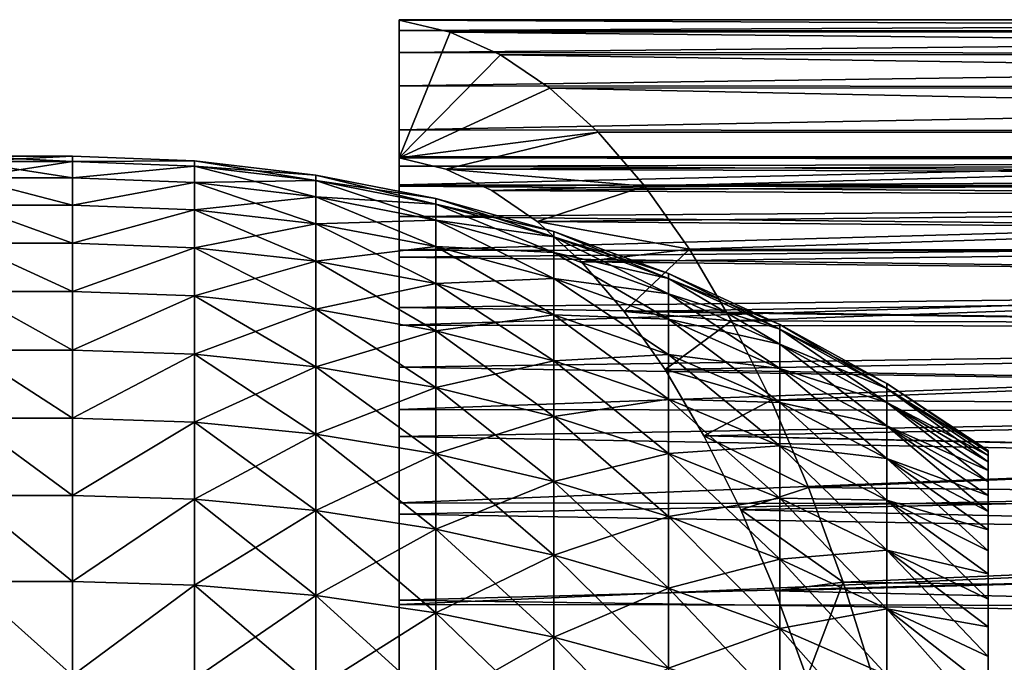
# Model space of a CAD drawing. Header units: metres. Extents: x -36 to 82, y -104 to 104.
# Tile 137 of 245: x 47 to 60, y 14 to 22. Entities that reach past the tile are written whole.
import ezdxf

# ---------------------------------------------------------------- set-up
doc = ezdxf.new("R2010")
doc.units = ezdxf.units.M
doc.layers.add('solid_FIT-SHOWER-153_SW0001', color=7, linetype='CONTINUOUS')

msp = doc.modelspace()

# ---------------------------------------------------------------- linework, layer by layer
at = {"layer": 'solid_FIT-SHOWER-153_SW0001'}
for points in [[(52, 22.227516, -6.5), (52, 22.235643, -8.298365), (52, 22.098799, -10.08898)], [(80.699997, 22.231955, -8.395935), (52, 22.098799, -10.08898), (52, 22.235643, -8.298365)], [(80.699997, 22.231956, -6.6041), (52, 22.235643, -8.298365), (52, 22.227516, -6.5)], [(80.699997, 22.231956, -6.6041), (80.699997, 22.231955, -8.395935), (52, 22.235643, -8.298365)], [(80.699997, 22.087774, -4.818075), (80.699997, 22.231956, -6.6041), (52, 22.227516, -6.5)], [(80.699997, 22.231955, -8.395935), (80.699997, 22.08777, -10.18196), (52, 22.098799, -10.08898)], [(52, 22.227516, -6.5), (52, 20.489288, -8.161249), (52, 20.475595, -6.5)], [(52, 22.227516, -6.5), (52, 20.831469, -15.317312), (52, 20.489288, -8.161249)], [(52.650372, 22.076998, -4.732346), (52, 22.227516, -6.5), (52, 20.475595, -6.5)], [(52, 22.227516, -6.5), (52, 21.39464, -13.609981), (52, 20.831469, -15.317312)], [(52, 22.227516, -6.5), (52, 21.817955, -11.863221), (52, 21.39464, -13.609981)], [(52, 22.227516, -6.5), (52, 22.098799, -10.08898), (52, 21.817955, -11.863221)], [(52.650372, 22.076998, -4.732346), (80.699997, 22.087774, -4.818075), (52, 22.227516, -6.5)], [(80.699997, 22.08777, -10.18196), (52, 21.817955, -11.863221), (52, 22.098799, -10.08898)], [(80.699997, 22.08777, -10.18196), (80.699997, 21.800339, -11.950591), (52, 21.817955, -11.863221)], [(52.650372, 22.076998, -4.732346), (52, 20.475595, -6.5), (53.291145, 21.788313, -2.990767)], [(52.650372, 22.076998, -4.732346), (80.699997, 21.800344, -3.049443), (80.699997, 22.087774, -4.818075)], [(52.650372, 22.076998, -4.732346), (53.291145, 21.788313, -2.990767), (80.699997, 21.800344, -3.049443)], [(80.699997, 21.800339, -11.950591), (52, 21.39464, -13.609981), (52, 21.817955, -11.863221)], [(80.699997, 21.800339, -11.950591), (80.699997, 21.371523, -13.690358), (52, 21.39464, -13.609981)], [(53.291145, 21.788313, -2.990767), (52, 20.475595, -6.5), (53.920773, 21.36274, -1.279495)], [(53.291145, 21.788313, -2.990767), (80.699997, 21.371532, -1.309675), (80.699997, 21.800344, -3.049443)], [(53.291145, 21.788313, -2.990767), (53.920773, 21.36274, -1.279495), (80.699997, 21.371532, -1.309675)], [(80.699997, 21.371523, -13.690358), (52, 20.831469, -15.317312), (52, 21.39464, -13.609981)], [(80.699997, 21.371523, -13.690358), (80.699997, 20.804104, -15.389979), (52, 20.831469, -15.317312)], [(53.920773, 21.36274, -1.279495), (52, 20.475595, -6.5), (54.536766, 20.802065, 0.394731)], [(53.920773, 21.36274, -1.279495), (80.699997, 20.804115, 0.389946), (80.699997, 21.371532, -1.309675)], [(53.920773, 21.36274, -1.279495), (54.536766, 20.802065, 0.394731), (80.699997, 20.804115, 0.389946)], [(52, 20.831469, -15.317312), (52, 20.132757, -16.972668), (52, 20.489288, -8.161249)], [(80.699997, 20.804104, -15.389979), (52, 20.132757, -16.972668), (52, 20.831469, -15.317312)], [(80.699997, 20.804104, -15.389979), (80.699997, 20.101763, -17.038429), (52, 20.132757, -16.972668)], [(54.536766, 20.802065, 0.394731), (52, 20.475595, -6.5), (52.595516, 20.331932, -4.881431)], [(54.536766, 20.802065, 0.394731), (52.595516, 20.331932, -4.881431), (55.130836, 20.115179, 2.009368)], [(54.536766, 20.802065, 0.394731), (55.130836, 20.115179, 2.009368), (80.699997, 20.804115, 0.389946)], [(55.130836, 20.115179, 2.009368), (80.699997, 20.101778, 2.038398), (80.699997, 20.804115, 0.389946)], [(47.840775, 20.5, -7.499762), (46.5, 20.499912, -7.5), (46.5, 20.429987, -5.807643)], [(47.840775, 20.430016, -9.192475), (46.5, 20.499912, -7.5), (47.840775, 20.5, -7.499762)], [(47.840775, 20.5, -7.499762), (46.5, 20.429987, -5.807643), (47.840775, 20.429977, -5.807067)], [(47.840775, 20.430016, -9.192475), (46.5, 20.429987, -9.192357), (46.5, 20.499912, -7.5)], [(47.840775, 20.5, -7.499762), (47.840775, 20.429977, -5.807067), (49.395138, 20.439508, -7.499915)], [(47.840775, 20.430016, -9.192475), (47.840775, 20.5, -7.499762), (49.395138, 20.439508, -7.499915)], [(47.840775, 20.429977, -5.807067), (49.395138, 20.36969, -5.812038), (49.395138, 20.439508, -7.499915)], [(47.840775, 20.430016, -9.192475), (49.395138, 20.439508, -7.499915), (49.395138, 20.369703, -9.187792)], [(49.395138, 20.439508, -7.499915), (50.941635, 20.258154, -7.499912), (50.941635, 20.188971, -9.172812)], [(49.395138, 20.439508, -7.499915), (49.395138, 20.36969, -5.812038), (50.941635, 20.258154, -7.499912)], [(49.395138, 20.369703, -9.187792), (49.395138, 20.439508, -7.499915), (50.941635, 20.188971, -9.172812)], [(78.5, 20.499907, -7.5), (52, 20.475595, -6.5), (52, 20.489288, -8.161249)], [(78.5, 20.434731, -9.134176), (78.5, 20.499907, -7.5), (52, 20.489288, -8.161249)], [(78.5, 20.499907, -7.5), (78.5, 20.434731, -5.865824), (52, 20.475595, -6.5)], [(78.5, 20.434731, -9.134176), (52, 20.489288, -8.161249), (52, 20.368814, -9.814802)], [(52, 20.132757, -16.972668), (52, 20.368814, -9.814802), (52, 20.489288, -8.161249)], [(78.5, 20.434731, -5.865824), (52.595516, 20.331932, -4.881431), (52, 20.475595, -6.5)], [(78.5, 20.239237, -10.759232), (78.5, 20.434731, -9.134176), (52, 20.368814, -9.814802)], [(78.5, 20.434731, -5.865824), (78.5, 20.239237, -4.240768), (52.595516, 20.331932, -4.881431)], [(47.840775, 20.220545, -10.873358), (46.5, 20.429987, -9.192357), (47.840775, 20.430016, -9.192475)], [(47.840775, 20.220545, -10.873358), (46.5, 20.220345, -10.874513), (46.5, 20.429987, -9.192357)], [(47.840775, 20.429977, -5.807067), (46.5, 20.429987, -5.807643), (46.5, 20.220345, -4.125487)], [(47.840775, 20.429977, -5.807067), (46.5, 20.220345, -4.125487), (47.840775, 20.220478, -4.126236)], [(47.840775, 20.220545, -10.873358), (47.840775, 20.430016, -9.192475), (49.395138, 20.369703, -9.187792)], [(47.840775, 20.429977, -5.807067), (47.840775, 20.220478, -4.126236), (49.395138, 20.36969, -5.812038)], [(47.840775, 20.220545, -10.873358), (49.395138, 20.369703, -9.187792), (49.395138, 20.160755, -10.86414)], [(47.840775, 20.220478, -4.126236), (49.395138, 20.160727, -4.135692), (49.395138, 20.36969, -5.812038)], [(49.395138, 20.369703, -9.187792), (50.941635, 20.188971, -9.172812), (50.941635, 19.981876, -10.834287)], [(49.395138, 20.160755, -10.86414), (49.395138, 20.369703, -9.187792), (50.941635, 19.981876, -10.834287)], [(49.395138, 20.36969, -5.812038), (50.941635, 20.188955, -5.827012), (50.941635, 20.258154, -7.499912)], [(49.395138, 20.36969, -5.812038), (49.395138, 20.160727, -4.135692), (50.941635, 20.188955, -5.827012)], [(78.5, 20.239237, -10.759232), (52, 20.368814, -9.814802), (52, 20.114937, -11.454608)], [(52, 20.132757, -16.972668), (52, 20.114937, -11.454608), (52, 20.368814, -9.814802)], [(78.5, 20.239237, -4.240768), (53.182804, 20.061964, -3.285233), (52.595516, 20.331932, -4.881431)], [(55.130836, 20.115179, 2.009368), (52.595516, 20.331932, -4.881431), (53.182804, 20.061964, -3.285233)], [(47.840775, 19.872898, -12.53169), (46.5, 20.220345, -10.874513), (47.840775, 20.220545, -10.873358)], [(47.840775, 20.220478, -4.126236), (46.5, 20.220345, -4.125487), (47.840775, 19.872801, -2.467924)], [(47.840775, 19.872898, -12.53169), (46.5, 19.872551, -12.532754), (46.5, 20.220345, -10.874513)], [(47.840775, 19.872801, -2.467924), (46.5, 20.220345, -4.125487), (46.5, 19.872551, -2.467246)], [(47.840775, 19.872898, -12.53169), (47.840775, 20.220545, -10.873358), (49.395138, 20.160755, -10.86414)], [(47.840775, 20.220478, -4.126236), (47.840775, 19.872801, -2.467924), (49.395138, 20.160727, -4.135692)], [(49.395138, 20.160727, -4.135692), (50.941635, 19.981846, -4.165539), (50.941635, 20.188955, -5.827012)], [(50.941635, 20.258154, -7.499912), (52.469337, 19.957041, -7.499908), (52.469337, 19.888885, -9.147943)], [(50.941635, 20.258154, -7.499912), (50.941635, 20.188955, -5.827012), (52.469337, 19.957041, -7.499908)], [(50.941635, 20.188971, -9.172812), (50.941635, 20.258154, -7.499912), (52.469337, 19.888885, -9.147943)], [(50.941635, 20.188971, -9.172812), (52.469337, 19.888885, -9.147943), (52.469337, 19.68487, -10.784721)], [(50.941635, 19.981876, -10.834287), (50.941635, 20.188971, -9.172812), (52.469337, 19.68487, -10.784721)], [(50.941635, 20.188955, -5.827012), (52.469337, 19.88887, -5.851874), (52.469337, 19.957041, -7.499908)], [(50.941635, 20.188955, -5.827012), (50.941635, 19.981846, -4.165539), (52.469337, 19.88887, -5.851874)], [(78.5, 19.914961, -12.362196), (78.5, 20.239237, -10.759232), (52, 20.114937, -11.454608)], [(78.5, 20.239237, -4.240768), (78.5, 19.914961, -2.637805), (53.182804, 20.061964, -3.285233)], [(47.840775, 19.872898, -12.53169), (49.395138, 20.160755, -10.86414), (49.395138, 19.814089, -12.517507)], [(47.840775, 19.872801, -2.467924), (49.395138, 19.814047, -2.482328), (49.395138, 20.160727, -4.135692)], [(49.395138, 20.160755, -10.86414), (50.941635, 19.981876, -10.834287), (50.941635, 19.638285, -12.472984)], [(49.395138, 19.814089, -12.517507), (49.395138, 20.160755, -10.86414), (50.941635, 19.638285, -12.472984)], [(49.395138, 20.160727, -4.135692), (49.395138, 19.814047, -2.482328), (50.941635, 19.981846, -4.165539)], [(52, 20.132757, -16.972668), (52, 19.302942, -18.566046), (52, 20.114937, -11.454608)], [(80.699997, 20.101763, -17.038429), (52, 19.302942, -18.566046), (52, 20.132757, -16.972668)], [(78.5, 19.914961, -12.362196), (52, 20.114937, -11.454608), (52, 19.728918, -13.069422)], [(52, 19.302942, -18.566046), (52, 19.728918, -13.069422), (52, 20.114937, -11.454608)], [(80.699997, 20.101763, -17.038429), (80.699997, 19.269053, -18.625021), (52, 19.302942, -18.566046)], [(55.130836, 20.115179, 2.009368), (53.182804, 20.061964, -3.285233), (53.759624, 19.667578, -1.717482)], [(78.5, 19.914961, -2.637805), (53.759624, 19.667578, -1.717482), (53.182804, 20.061964, -3.285233)], [(55.130836, 20.115179, 2.009368), (53.759624, 19.667578, -1.717482), (55.697884, 19.312187, 3.550556)], [(55.130836, 20.115179, 2.009368), (55.697884, 19.312187, 3.550556), (80.699997, 20.101778, 2.038398)], [(55.697884, 19.312187, 3.550556), (80.699997, 19.269072, 3.62499), (80.699997, 20.101778, 2.038398)], [(49.395138, 19.814047, -2.482328), (50.941635, 19.638243, -2.526845), (50.941635, 19.981846, -4.165539)], [(50.941635, 19.981876, -10.834287), (52.469337, 19.68487, -10.784721), (52.469337, 19.346386, -12.399061)], [(50.941635, 19.638285, -12.472984), (50.941635, 19.981876, -10.834287), (52.469337, 19.346386, -12.399061)], [(50.941635, 19.981846, -4.165539), (52.469337, 19.684839, -4.215098), (52.469337, 19.88887, -5.851874)], [(50.941635, 19.981846, -4.165539), (50.941635, 19.638243, -2.526845), (52.469337, 19.684839, -4.215098)], [(52.469337, 19.957041, -7.499908), (53.968983, 19.537991, -7.499912), (53.968983, 19.471266, -9.113342)], [(52.469337, 19.957041, -7.499908), (52.469337, 19.88887, -5.851874), (53.968983, 19.537991, -7.499912)], [(52.469337, 19.888885, -9.147943), (52.469337, 19.957041, -7.499908), (53.968983, 19.471266, -9.113342)], [(47.840775, 19.389486, -14.155659), (46.5, 19.872551, -12.532754), (47.840775, 19.872898, -12.53169)], [(47.840775, 19.872801, -2.467924), (46.5, 19.872551, -2.467246), (47.840775, 19.389381, -0.844031)], [(47.840775, 19.389486, -14.155659), (46.5, 19.389311, -14.155953), (46.5, 19.872551, -12.532754)], [(47.840775, 19.389381, -0.844031), (46.5, 19.872551, -2.467246), (46.5, 19.389311, -0.844046)], [(47.840775, 19.389486, -14.155659), (47.840775, 19.872898, -12.53169), (49.395138, 19.814089, -12.517507)], [(47.840775, 19.872801, -2.467924), (47.840775, 19.389381, -0.844031), (49.395138, 19.814047, -2.482328)], [(47.840775, 19.389486, -14.155659), (49.395138, 19.814089, -12.517507), (49.395138, 19.332071, -14.1366)], [(47.840775, 19.389381, -0.844031), (49.395138, 19.332016, -0.863239), (49.395138, 19.814047, -2.482328)], [(49.395138, 19.814089, -12.517507), (50.941635, 19.638285, -12.472984), (50.941635, 19.160547, -14.077711)], [(49.395138, 19.332071, -14.1366), (49.395138, 19.814089, -12.517507), (50.941635, 19.160547, -14.077711)], [(49.395138, 19.814047, -2.482328), (49.395138, 19.332016, -0.863239), (50.941635, 19.638243, -2.526845)], [(78.5, 19.464174, -13.933811), (78.5, 19.914961, -12.362196), (52, 19.728918, -13.069422)], [(52.469337, 19.888885, -9.147943), (53.968983, 19.471266, -9.113342), (53.968983, 19.271534, -10.715752)], [(52.469337, 19.68487, -10.784721), (52.469337, 19.888885, -9.147943), (53.968983, 19.271534, -10.715752)], [(52.469337, 19.88887, -5.851874), (53.968983, 19.471251, -5.886483), (53.968983, 19.537991, -7.499912)], [(52.469337, 19.88887, -5.851874), (52.469337, 19.684839, -4.215098), (53.968983, 19.471251, -5.886483)], [(78.5, 19.914961, -2.637805), (78.5, 19.464174, -1.066189), (53.759624, 19.667578, -1.717482)], [(50.941635, 19.638243, -2.526845), (52.469337, 19.346342, -2.600761), (52.469337, 19.684839, -4.215098)], [(78.5, 19.464174, -13.933811), (52, 19.728918, -13.069422), (52, 19.213915, -14.64647)], [(52, 19.302942, -18.566046), (52, 19.213915, -14.64647), (52, 19.728918, -13.069422)], [(52.469337, 19.68487, -10.784721), (53.968983, 19.271534, -10.715752), (53.968983, 18.940157, -12.296194)], [(52.469337, 19.346386, -12.399061), (52.469337, 19.68487, -10.784721), (53.968983, 18.940157, -12.296194)], [(52.469337, 19.684839, -4.215098), (53.968983, 19.271505, -4.284075), (53.968983, 19.471251, -5.886483)], [(52.469337, 19.684839, -4.215098), (52.469337, 19.346342, -2.600761), (53.968983, 19.271505, -4.284075)], [(49.395138, 19.332016, -0.863239), (50.941635, 19.16049, -0.922122), (50.941635, 19.638243, -2.526845)], [(50.941635, 19.638285, -12.472984), (52.469337, 19.346386, -12.399061), (52.469337, 18.87575, -13.979936)], [(50.941635, 19.160547, -14.077711), (50.941635, 19.638285, -12.472984), (52.469337, 18.87575, -13.979936)], [(50.941635, 19.638243, -2.526845), (50.941635, 19.16049, -0.922122), (52.469337, 19.346342, -2.600761)], [(78.5, 19.464174, -1.066189), (54.321808, 19.152079, -0.189512), (53.759624, 19.667578, -1.717482)], [(55.697884, 19.312187, 3.550556), (53.759624, 19.667578, -1.717482), (54.321808, 19.152079, -0.189512)], [(78.5, 18.889029, -15.46583), (78.5, 19.464174, -13.933811), (52, 19.213915, -14.64647)], [(53.968983, 19.537991, -7.499912), (55.431484, 19.003544, -7.499913), (55.431484, 18.938644, -9.069209)], [(53.968983, 19.537991, -7.499912), (53.968983, 19.471251, -5.886483), (55.431484, 19.003544, -7.499913)], [(53.968983, 19.471266, -9.113342), (53.968983, 19.537991, -7.499912), (55.431484, 18.938644, -9.069209)], [(53.968983, 19.471266, -9.113342), (55.431484, 18.938644, -9.069209), (55.431484, 18.744375, -10.627786)], [(53.968983, 19.271534, -10.715752), (53.968983, 19.471266, -9.113342), (55.431484, 18.744375, -10.627786)], [(53.968983, 19.471251, -5.886483), (55.431484, 18.938631, -5.930617), (55.431484, 19.003544, -7.499913)], [(53.968983, 19.471251, -5.886483), (53.968983, 19.271505, -4.284075), (55.431484, 18.938631, -5.930617)], [(78.5, 19.464174, -1.066189), (78.5, 18.889029, 0.46583), (54.321808, 19.152079, -0.189512)], [(47.840775, 18.773661, -15.734057), (46.5, 19.389311, -14.155953), (47.840775, 19.389486, -14.155659)], [(47.840775, 19.389381, -0.844031), (46.5, 19.389311, -0.844046), (47.840775, 18.773575, 0.73425)], [(47.840775, 18.773661, -15.734057), (46.5, 18.773447, -15.734535), (46.5, 19.389311, -14.155953)], [(47.840775, 18.773575, 0.73425), (46.5, 19.389311, -0.844046), (46.5, 18.773447, 0.734535)], [(47.840775, 18.773661, -15.734057), (47.840775, 19.389486, -14.155659), (49.395138, 19.332071, -14.1366)], [(47.840775, 19.389381, -0.844031), (47.840775, 18.773575, 0.73425), (49.395138, 19.332016, -0.863239)], [(47.840775, 18.773661, -15.734057), (49.395138, 19.332071, -14.1366), (49.395138, 18.717999, -15.710358)], [(47.840775, 18.773575, 0.73425), (49.395138, 18.71793, 0.710514), (49.395138, 19.332016, -0.863239)], [(49.395138, 19.332071, -14.1366), (50.941635, 19.160547, -14.077711), (50.941635, 18.551922, -15.637506)], [(49.395138, 18.717999, -15.710358), (49.395138, 19.332071, -14.1366), (50.941635, 18.551922, -15.637506)], [(49.395138, 19.332016, -0.863239), (49.395138, 18.71793, 0.710514), (50.941635, 19.16049, -0.922122)], [(50.941635, 19.16049, -0.922122), (52.469337, 18.875689, -1.019891), (52.469337, 19.346342, -2.600761)], [(52.469337, 19.346386, -12.399061), (53.968983, 18.940157, -12.296194), (53.968983, 18.479403, -13.843874)], [(52.469337, 18.87575, -13.979936), (52.469337, 19.346386, -12.399061), (53.968983, 18.479403, -13.843874)], [(52.469337, 19.346342, -2.600761), (53.968983, 18.940115, -2.703635), (53.968983, 19.271505, -4.284075)], [(52.469337, 19.346342, -2.600761), (52.469337, 18.875689, -1.019891), (53.968983, 18.940115, -2.703635)], [(55.697884, 19.312187, 3.550556), (54.321808, 19.152079, -0.189512), (54.864788, 18.521544, 1.286267)], [(55.697884, 19.312187, 3.550556), (54.864788, 18.521544, 1.286267), (56.233246, 18.402971, 5.005625)], [(55.697884, 19.312187, 3.550556), (56.233246, 18.402971, 5.005625), (80.699997, 19.269072, 3.62499)], [(52, 19.302942, -18.566046), (52, 18.346905, -20.087835), (52, 19.213915, -14.64647)], [(80.699997, 19.269053, -18.625021), (52, 18.346905, -20.087835), (52, 19.302942, -18.566046)], [(80.699997, 19.269053, -18.625021), (80.699997, 18.311377, -20.139462), (52, 18.346905, -20.087835)], [(78.5, 18.889029, -15.46583), (52, 19.213915, -14.64647), (52, 18.573088, -16.176908)], [(52, 18.346905, -20.087835), (52, 18.573088, -16.176908), (52, 19.213915, -14.64647)], [(53.968983, 19.271534, -10.715752), (55.431484, 18.744375, -10.627786), (55.431484, 18.422066, -12.164996)], [(53.968983, 18.940157, -12.296194), (53.968983, 19.271534, -10.715752), (55.431484, 18.422066, -12.164996)], [(53.968983, 19.271505, -4.284075), (55.431484, 18.744347, -4.372043), (55.431484, 18.938631, -5.930617)], [(53.968983, 19.271505, -4.284075), (53.968983, 18.940115, -2.703635), (55.431484, 18.744347, -4.372043)], [(56.233246, 18.402971, 5.005625), (80.699997, 18.311398, 5.139431), (80.699997, 19.269072, 3.62499)], [(49.395138, 18.71793, 0.710514), (50.941635, 18.551851, 0.637668), (50.941635, 19.16049, -0.922122)], [(50.941635, 19.160547, -14.077711), (52.469337, 18.87575, -13.979936), (52.469337, 18.276173, -15.516546)], [(50.941635, 18.551922, -15.637506), (50.941635, 19.160547, -14.077711), (52.469337, 18.276173, -15.516546)], [(50.941635, 19.16049, -0.922122), (50.941635, 18.551851, 0.637668), (52.469337, 18.875689, -1.019891)], [(78.5, 18.889029, 0.46583), (54.864788, 18.521544, 1.286267), (54.321808, 19.152079, -0.189512)], [(52.469337, 18.875689, -1.019891), (53.968983, 18.479345, -1.155959), (53.968983, 18.940115, -2.703635)], [(53.968983, 18.940157, -12.296194), (55.431484, 18.422066, -12.164996), (55.431484, 17.973913, -13.670341)], [(53.968983, 18.479403, -13.843874), (53.968983, 18.940157, -12.296194), (55.431484, 17.973913, -13.670341)], [(53.968983, 18.940115, -2.703635), (55.431484, 18.422022, -2.834835), (55.431484, 18.744347, -4.372043)], [(53.968983, 18.940115, -2.703635), (53.968983, 18.479345, -1.155959), (55.431484, 18.422022, -2.834835)], [(55.431484, 19.003544, -7.499913), (56.847977, 18.356941, -7.499925), (56.847977, 18.294249, -9.015825)], [(55.431484, 19.003544, -7.499913), (55.431484, 18.938631, -5.930617), (56.847977, 18.356941, -7.499925)], [(55.431484, 18.938644, -9.069209), (55.431484, 19.003544, -7.499913), (56.847977, 18.294249, -9.015825)], [(55.431484, 18.938644, -9.069209), (56.847977, 18.294249, -9.015825), (56.847977, 18.10659, -10.521372)], [(55.431484, 18.744375, -10.627786), (55.431484, 18.938644, -9.069209), (56.847977, 18.10659, -10.521372)], [(55.431484, 18.938631, -5.930617), (56.847977, 18.294237, -5.984025), (56.847977, 18.356941, -7.499925)], [(55.431484, 18.938631, -5.930617), (55.431484, 18.744347, -4.372043), (56.847977, 18.294237, -5.984025)], [(50.941635, 18.551851, 0.637668), (52.469337, 18.276098, 0.516714), (52.469337, 18.875689, -1.019891)], [(78.5, 18.193726, -16.946445), (78.5, 18.889029, -15.46583), (52, 18.573088, -16.176908)], [(52.469337, 18.87575, -13.979936), (53.968983, 18.479403, -13.843874), (53.968983, 17.892414, -15.34822)], [(52.469337, 18.276173, -15.516546), (52.469337, 18.87575, -13.979936), (53.968983, 17.892414, -15.34822)], [(52.469337, 18.875689, -1.019891), (52.469337, 18.276098, 0.516714), (53.968983, 18.479345, -1.155959)], [(78.5, 18.889029, 0.46583), (78.5, 18.193726, 1.946445), (54.864788, 18.521544, 1.286267)], [(47.840775, 18.029572, -17.256258), (46.5, 18.773447, -15.734535), (47.840775, 18.773661, -15.734057)], [(47.840775, 18.773575, 0.73425), (46.5, 18.773447, 0.734535), (47.840775, 18.029474, 2.256438)], [(47.840775, 18.029572, -17.256258), (46.5, 18.028927, -17.257351), (46.5, 18.773447, -15.734535)], [(47.840775, 18.029474, 2.256438), (46.5, 18.773447, 0.734535), (46.5, 18.028927, 2.25735)], [(47.840775, 18.029572, -17.256258), (47.840775, 18.773661, -15.734057), (49.395138, 18.717999, -15.710358)], [(47.840775, 18.773575, 0.73425), (47.840775, 18.029474, 2.256438), (49.395138, 18.71793, 0.710514)], [(47.840775, 18.029572, -17.256258), (49.395138, 18.717999, -15.710358), (49.395138, 17.976065, -17.228031)], [(47.840775, 18.029474, 2.256438), (49.395138, 17.975983, 2.228182), (49.395138, 18.71793, 0.710514)], [(49.395138, 18.717999, -15.710358), (50.941635, 18.551922, -15.637506), (50.941635, 17.81657, -17.141714)], [(49.395138, 17.976065, -17.228031), (49.395138, 18.717999, -15.710358), (50.941635, 17.81657, -17.141714)], [(49.395138, 18.71793, 0.710514), (49.395138, 17.975983, 2.228182), (50.941635, 18.551851, 0.637668)], [(55.431484, 18.744375, -10.627786), (56.847977, 18.10659, -10.521372), (56.847977, 17.795244, -12.006278)], [(55.431484, 18.422066, -12.164996), (55.431484, 18.744375, -10.627786), (56.847977, 17.795244, -12.006278)], [(55.431484, 18.744347, -4.372043), (56.847977, 18.106565, -4.478481), (56.847977, 18.294237, -5.984025)], [(55.431484, 18.744347, -4.372043), (55.431484, 18.422022, -2.834835), (56.847977, 18.106565, -4.478481)], [(49.395138, 17.975983, 2.228182), (50.941635, 17.816486, 2.141869), (50.941635, 18.551851, 0.637668)], [(50.941635, 18.551922, -15.637506), (52.469337, 18.276173, -15.516546), (52.469337, 17.55175, -16.998396)], [(50.941635, 17.81657, -17.141714), (50.941635, 18.551922, -15.637506), (52.469337, 17.55175, -16.998396)], [(50.941635, 18.551851, 0.637668), (50.941635, 17.816486, 2.141869), (52.469337, 18.276098, 0.516714)], [(78.5, 18.193726, -16.946445), (52, 18.573088, -16.176908), (52, 17.809767, -17.65193)], [(52, 18.346905, -20.087835), (52, 17.809767, -17.65193), (52, 18.573088, -16.176908)], [(52.469337, 18.276098, 0.516714), (53.968983, 17.892344, 0.348381), (53.968983, 18.479345, -1.155959)], [(53.968983, 18.479403, -13.843874), (55.431484, 17.973913, -13.670341), (55.431484, 17.402983, -15.133535)], [(53.968983, 17.892414, -15.34822), (53.968983, 18.479403, -13.843874), (55.431484, 17.402983, -15.133535)], [(53.968983, 18.479345, -1.155959), (55.431484, 17.973858, -1.329494), (55.431484, 18.422022, -2.834835)], [(53.968983, 18.479345, -1.155959), (53.968983, 17.892344, 0.348381), (55.431484, 17.973858, -1.329494)], [(78.5, 18.193726, 1.946445), (55.385723, 17.781132, 2.702122), (54.864788, 18.521544, 1.286267)], [(56.233246, 18.402971, 5.005625), (54.864788, 18.521544, 1.286267), (55.385723, 17.781132, 2.702122)], [(52, 18.346905, -20.087835), (52, 17.271008, -21.527588), (52, 17.809767, -17.65193)], [(80.699997, 18.311377, -20.139462), (52, 17.271008, -21.527588), (52, 18.346905, -20.087835)], [(80.699997, 18.311377, -20.139462), (80.699997, 17.234945, -21.57193), (52, 17.271008, -21.527588)], [(56.233246, 18.402971, 5.005625), (55.385723, 17.781132, 2.702122), (56.738689, 17.390392, 6.379377)], [(55.431484, 18.422066, -12.164996), (56.847977, 17.795244, -12.006278), (56.847977, 17.362341, -13.460403)], [(55.431484, 17.973913, -13.670341), (55.431484, 18.422066, -12.164996), (56.847977, 17.362341, -13.460403)], [(55.431484, 18.422022, -2.834835), (56.847977, 17.795208, -2.993576), (56.847977, 18.106565, -4.478481)], [(55.431484, 18.422022, -2.834835), (55.431484, 17.973858, -1.329494), (56.847977, 17.795208, -2.993576)], [(56.233246, 18.402971, 5.005625), (56.738689, 17.390392, 6.379377), (80.699997, 18.311398, 5.139431)], [(56.738689, 17.390392, 6.379377), (80.699997, 17.234966, 6.571902), (80.699997, 18.311398, 5.139431)], [(56.847977, 18.356941, -7.499925), (58.209873, 17.6021, -7.499914), (58.209873, 17.541988, -8.95348)], [(56.847977, 18.356941, -7.499925), (56.847977, 18.294237, -5.984025), (58.209873, 17.6021, -7.499914)], [(56.847977, 18.294249, -9.015825), (56.847977, 18.356941, -7.499925), (58.209873, 17.541988, -8.95348)], [(50.941635, 17.816486, 2.141869), (52.469337, 17.551662, 1.998556), (52.469337, 18.276098, 0.516714)], [(78.5, 17.383593, -18.365488), (78.5, 18.193726, -16.946445), (52, 17.809767, -17.65193)], [(52.469337, 18.276173, -15.516546), (53.968983, 17.892414, -15.34822), (53.968983, 17.183205, -16.798954)], [(52.469337, 17.55175, -16.998396), (52.469337, 18.276173, -15.516546), (53.968983, 17.183205, -16.798954)], [(52.469337, 18.276098, 0.516714), (52.469337, 17.551662, 1.998556), (53.968983, 17.892344, 0.348381)], [(78.5, 18.193726, 1.946445), (78.5, 17.383593, 3.365489), (55.385723, 17.781132, 2.702122)], [(56.847977, 18.294249, -9.015825), (58.209873, 17.541988, -8.95348), (58.209873, 17.362047, -10.397117)], [(56.847977, 18.10659, -10.521372), (56.847977, 18.294249, -9.015825), (58.209873, 17.362047, -10.397117)], [(56.847977, 18.294237, -5.984025), (58.209873, 17.541973, -6.046349), (58.209873, 17.6021, -7.499914)], [(56.847977, 18.294237, -5.984025), (56.847977, 18.106565, -4.478481), (58.209873, 17.541973, -6.046349)], [(56.847977, 18.10659, -10.521372), (58.209873, 17.362047, -10.397117), (58.209873, 17.063505, -11.820963)], [(56.847977, 17.795244, -12.006278), (56.847977, 18.10659, -10.521372), (58.209873, 17.063505, -11.820963)], [(56.847977, 18.106565, -4.478481), (58.209873, 17.362019, -4.602713), (58.209873, 17.541973, -6.046349)], [(56.847977, 18.106565, -4.478481), (56.847977, 17.795208, -2.993576), (58.209873, 17.362019, -4.602713)], [(47.840775, 17.162336, -18.711788), (46.5, 18.028927, -17.257351), (47.840775, 18.029572, -17.256258)], [(47.840775, 18.029474, 2.256438), (46.5, 18.028927, 2.25735), (47.840775, 17.162222, 3.711963)], [(47.840775, 17.162336, -18.711788), (46.5, 17.161879, -18.71233), (46.5, 18.028927, -17.257351)], [(47.840775, 17.162222, 3.711963), (46.5, 18.028927, 2.25735), (46.5, 17.161879, 3.71233)], [(47.840775, 17.162336, -18.711788), (47.840775, 18.029572, -17.256258), (49.395138, 17.976065, -17.228031)], [(47.840775, 18.029474, 2.256438), (47.840775, 17.162222, 3.711963), (49.395138, 17.975983, 2.228182)], [(47.840775, 17.162336, -18.711788), (49.395138, 17.976065, -17.228031), (49.395138, 17.111334, -18.679253)], [(47.840775, 17.162222, 3.711963), (49.395138, 17.11124, 3.679396), (49.395138, 17.975983, 2.228182)], [(49.395138, 17.976065, -17.228031), (50.941635, 17.81657, -17.141714), (50.941635, 16.959515, -18.580059)], [(49.395138, 17.111334, -18.679253), (49.395138, 17.976065, -17.228031), (50.941635, 16.959515, -18.580059)], [(49.395138, 17.975983, 2.228182), (49.395138, 17.11124, 3.679396), (50.941635, 17.816486, 2.141869)], [(53.968983, 17.892344, 0.348381), (55.431484, 17.402912, 0.133695), (55.431484, 17.973858, -1.329494)], [(55.431484, 17.973913, -13.670341), (56.847977, 17.362341, -13.460403), (56.847977, 16.810835, -14.873813)], [(55.431484, 17.402983, -15.133535), (55.431484, 17.973913, -13.670341), (56.847977, 16.810835, -14.873813)], [(55.431484, 17.973858, -1.329494), (56.847977, 17.362291, -1.539455), (56.847977, 17.795208, -2.993576)], [(55.431484, 17.973858, -1.329494), (55.431484, 17.402912, 0.133695), (56.847977, 17.362291, -1.539455)], [(49.395138, 17.11124, 3.679396), (50.941635, 16.959417, 3.580207), (50.941635, 17.816486, 2.141869)], [(50.941635, 17.81657, -17.141714), (52.469337, 17.55175, -16.998396), (52.469337, 16.707434, -18.415361)], [(50.941635, 16.959515, -18.580059), (50.941635, 17.81657, -17.141714), (52.469337, 16.707434, -18.415361)], [(50.941635, 17.816486, 2.141869), (50.941635, 16.959417, 3.580207), (52.469337, 17.551662, 1.998556)], [(78.5, 17.383593, -18.365488), (52, 17.809767, -17.65193), (52, 16.930151, -19.059269)], [(52, 17.271008, -21.527588), (52, 16.930151, -19.059269), (52, 17.809767, -17.65193)], [(52.469337, 17.551662, 1.998556), (53.968983, 17.183121, 1.799108), (53.968983, 17.892344, 0.348381)], [(53.968983, 17.892414, -15.34822), (55.431484, 17.402983, -15.133535), (55.431484, 16.713173, -16.544586)], [(53.968983, 17.183205, -16.798954), (53.968983, 17.892414, -15.34822), (55.431484, 16.713173, -16.544586)], [(53.968983, 17.892344, 0.348381), (53.968983, 17.183121, 1.799108), (55.431484, 17.402912, 0.133695)], [(78.5, 17.383593, 3.365489), (55.881821, 16.936146, 4.05048), (55.385723, 17.781132, 2.702122)], [(56.738689, 17.390392, 6.379377), (55.385723, 17.781132, 2.702122), (55.881821, 16.936146, 4.05048)], [(56.847977, 17.795244, -12.006278), (58.209873, 17.063505, -11.820963), (58.209873, 16.648405, -13.215294)], [(56.847977, 17.362341, -13.460403), (56.847977, 17.795244, -12.006278), (58.209873, 16.648405, -13.215294)], [(56.847977, 17.795208, -2.993576), (58.209873, 17.063463, -3.178869), (58.209873, 17.362019, -4.602713)], [(56.847977, 17.795208, -2.993576), (56.847977, 17.362291, -1.539455), (58.209873, 17.063463, -3.178869)], [(50.941635, 16.959417, 3.580207), (52.469337, 16.707333, 3.415515), (52.469337, 17.551662, 1.998556)], [(52.469337, 17.55175, -16.998396), (53.968983, 17.183205, -16.798954), (53.968983, 16.356617, -18.186167)], [(52.469337, 16.707434, -18.415361), (52.469337, 17.55175, -16.998396), (53.968983, 16.356617, -18.186167)], [(52.469337, 17.551662, 1.998556), (52.469337, 16.707333, 3.415515), (53.968983, 17.183121, 1.799108)], [(58.209873, 17.6021, -7.499914), (59.5, 16.734005, -6.768836), (59.5, 16.749897, -7.500007)], [(58.209873, 17.6021, -7.499914), (58.209873, 17.541973, -6.046349), (59.5, 16.734005, -6.768836)], [(58.209873, 17.6021, -7.499914), (59.5, 16.749897, -7.500007), (59.5, 16.734005, -8.231178)], [(58.209873, 17.541988, -8.95348), (58.209873, 17.6021, -7.499914), (59.5, 16.734005, -8.231178)], [(58.209873, 17.541988, -8.95348), (59.5, 16.734005, -8.231178), (59.5, 16.686268, -8.959376)], [(58.209873, 17.541988, -8.95348), (59.5, 16.686268, -8.959376), (59.5, 16.606596, -9.686408)], [(58.209873, 17.362047, -10.397117), (58.209873, 17.541988, -8.95348), (59.5, 16.606596, -9.686408)], [(58.209873, 17.541973, -6.046349), (59.5, 16.68627, -6.040638), (59.5, 16.734005, -6.768836)], [(58.209873, 17.541973, -6.046349), (58.209873, 17.362019, -4.602713), (59.5, 16.68627, -6.040638)], [(77, 16.460951, -19.718309), (78.5, 17.383593, -18.365488), (52, 16.930151, -19.059269)], [(53.968983, 17.183121, 1.799108), (55.431484, 16.713089, 1.54474), (55.431484, 17.402912, 0.133695)], [(55.431484, 17.402983, -15.133535), (56.847977, 16.810835, -14.873813), (56.847977, 16.144495, -16.236851)], [(55.431484, 16.713173, -16.544586), (55.431484, 17.402983, -15.133535), (56.847977, 16.144495, -16.236851)], [(55.431484, 17.402912, 0.133695), (56.847977, 16.810774, -0.12605), (56.847977, 17.362291, -1.539455)], [(55.431484, 17.402912, 0.133695), (55.431484, 16.713089, 1.54474), (56.847977, 16.810774, -0.12605)], [(56.738689, 17.390392, 6.379377), (55.881821, 16.936146, 4.05048), (57.2127, 16.278791, 7.667708)], [(78.5, 17.383593, 3.365489), (78.5, 16.460951, 4.71831), (55.881821, 16.936146, 4.05048)], [(56.738689, 17.390392, 6.379377), (57.2127, 16.278791, 7.667708), (80.699997, 17.234966, 6.571902)], [(56.847977, 17.362341, -13.460403), (58.209873, 16.648405, -13.215294), (58.209873, 16.119577, -14.570583)], [(56.847977, 16.810835, -14.873813), (56.847977, 17.362341, -13.460403), (58.209873, 16.119577, -14.570583)], [(56.847977, 17.362291, -1.539455), (58.209873, 16.648348, -1.784543), (58.209873, 17.063463, -3.178869)], [(56.847977, 17.362291, -1.539455), (56.847977, 16.810774, -0.12605), (58.209873, 16.648348, -1.784543)], [(58.209873, 17.362047, -10.397117), (59.5, 16.606596, -9.686408), (59.5, 16.495453, -10.408962)], [(58.209873, 17.362047, -10.397117), (59.5, 16.495453, -10.408962), (59.5, 16.353037, -11.124767)], [(58.209873, 17.063505, -11.820963), (58.209873, 17.362047, -10.397117), (59.5, 16.353037, -11.124767)], [(58.209873, 17.362019, -4.602713), (59.5, 16.495457, -4.591058), (59.5, 16.6066, -5.313611)], [(58.209873, 17.362019, -4.602713), (58.209873, 17.063463, -3.178869), (59.5, 16.495457, -4.591058)], [(58.209873, 17.362019, -4.602713), (59.5, 16.6066, -5.313611), (59.5, 16.68627, -6.040638)], [(52, 17.271008, -21.527588), (52, 16.082735, -22.875452), (52, 16.930151, -19.059269)], [(80.699997, 17.234945, -21.57193), (52, 16.082735, -22.875452), (52, 17.271008, -21.527588)], [(80.699997, 17.234945, -21.57193), (80.699997, 16.046736, -22.913136), (52, 16.082735, -22.875452)], [(52.469337, 16.707333, 3.415515), (53.968983, 16.35652, 3.186314), (53.968983, 17.183121, 1.799108)], [(53.968983, 17.183205, -16.798954), (55.431484, 16.713173, -16.544586), (55.431484, 15.909195, -17.893854)], [(53.968983, 16.356617, -18.186167), (53.968983, 17.183205, -16.798954), (55.431484, 15.909195, -17.893854)], [(53.968983, 17.183121, 1.799108), (53.968983, 16.35652, 3.186314), (55.431484, 16.713089, 1.54474)], [(57.2127, 16.278791, 7.667708), (80.699997, 16.046761, 7.91311), (80.699997, 17.234966, 6.571902)], [(47.840775, 16.177856, -20.090748), (46.5, 17.161879, -18.71233), (47.840775, 17.162336, -18.711788)], [(47.840775, 17.162222, 3.711963), (46.5, 17.161879, 3.71233), (47.840775, 16.177727, 5.090915)], [(47.840775, 16.177856, -20.090748), (46.5, 16.17767, -20.090939), (46.5, 17.161879, -18.71233)], [(47.840775, 16.177727, 5.090915), (46.5, 17.161879, 3.71233), (46.5, 16.17767, 5.090938)], [(47.840775, 16.177856, -20.090748), (47.840775, 17.162336, -18.711788), (49.395138, 17.111334, -18.679253)], [(47.840775, 17.162222, 3.711963), (47.840775, 16.177727, 5.090915), (49.395138, 17.11124, 3.679396)], [(47.840775, 16.177856, -20.090748), (49.395138, 17.111334, -18.679253), (49.395138, 16.129719, -20.05411)], [(47.840775, 16.177727, 5.090915), (49.395138, 16.129614, 5.054245), (49.395138, 17.11124, 3.679396)], [(49.395138, 17.111334, -18.679253), (50.941635, 16.959515, -18.580059), (50.941635, 15.986608, -19.942717)], [(49.395138, 16.129719, -20.05411), (49.395138, 17.111334, -18.679253), (50.941635, 15.986608, -19.942717)], [(49.395138, 17.11124, 3.679396), (49.395138, 16.129614, 5.054245), (50.941635, 16.959417, 3.580207)], [(58.209873, 17.063505, -11.820963), (59.5, 16.353037, -11.124767), (59.5, 16.179123, -11.835361)], [(58.209873, 17.063505, -11.820963), (59.5, 16.179123, -11.835361), (59.5, 15.974667, -12.537096)], [(58.209873, 16.648405, -13.215294), (58.209873, 17.063505, -11.820963), (59.5, 15.974667, -12.537096)], [(58.209873, 17.063463, -3.178869), (59.5, 16.179125, -3.16465), (59.5, 16.353041, -3.875251)], [(58.209873, 17.063463, -3.178869), (58.209873, 16.648348, -1.784543), (59.5, 16.179125, -3.16465)], [(58.209873, 17.063463, -3.178869), (59.5, 16.353041, -3.875251), (59.5, 16.495457, -4.591058)], [(49.395138, 16.129614, 5.054245), (50.941635, 15.986499, 4.942856), (50.941635, 16.959417, 3.580207)], [(50.941635, 16.959515, -18.580059), (52.469337, 16.707434, -18.415361), (52.469337, 15.748989, -19.757765)], [(50.941635, 15.986608, -19.942717), (50.941635, 16.959515, -18.580059), (52.469337, 15.748989, -19.757765)], [(50.941635, 16.959417, 3.580207), (50.941635, 15.986499, 4.942856), (52.469337, 16.707333, 3.415515)], [(77, 16.460951, -19.718309), (52, 16.930151, -19.059269), (52, 15.940118, -20.390318)], [(52, 16.082735, -22.875452), (52, 15.940118, -20.390318), (52, 16.930151, -19.059269)], [(77, 16.460951, 4.71831), (56.349621, 15.995064, 5.321921), (55.881821, 16.936146, 4.05048)], [(57.2127, 16.278791, 7.667708), (55.881821, 16.936146, 4.05048), (56.349621, 15.995064, 5.321921)], [(78.5, 16.460951, 4.71831), (77, 16.460951, 4.71831), (55.881821, 16.936146, 4.05048)], [(55.431484, 16.713089, 1.54474), (56.847977, 16.144423, 1.236983), (56.847977, 16.810774, -0.12605)], [(56.847977, 16.810835, -14.873813), (58.209873, 16.119577, -14.570583), (58.209873, 15.480639, -15.877574)], [(56.847977, 16.144495, -16.236851), (56.847977, 16.810835, -14.873813), (58.209873, 15.480639, -15.877574)], [(56.847977, 16.810774, -0.12605), (58.209873, 16.119509, -0.429258), (58.209873, 16.648348, -1.784543)], [(56.847977, 16.810774, -0.12605), (56.847977, 16.144423, 1.236983), (58.209873, 16.119509, -0.429258)], [(50.941635, 15.986499, 4.942856), (52.469337, 15.748877, 4.75791), (52.469337, 16.707333, 3.415515)], [(52.469337, 16.707434, -18.415361), (53.968983, 16.356617, -18.186167), (53.968983, 15.418296, -19.500383)], [(52.469337, 15.748989, -19.757765), (52.469337, 16.707434, -18.415361), (53.968983, 15.418296, -19.500383)], [(52.469337, 16.707333, 3.415515), (52.469337, 15.748877, 4.75791), (53.968983, 16.35652, 3.186314)], [(53.968983, 16.35652, 3.186314), (55.431484, 15.9091, 2.893999), (55.431484, 16.713089, 1.54474)], [(55.431484, 16.713173, -16.544586), (56.847977, 16.144495, -16.236851), (56.847977, 15.367871, -17.540209)], [(55.431484, 15.909195, -17.893854), (55.431484, 16.713173, -16.544586), (56.847977, 15.367871, -17.540209)], [(55.431484, 16.713089, 1.54474), (55.431484, 15.9091, 2.893999), (56.847977, 16.144423, 1.236983)], [(59.5, 16.734005, -8.231178), (59.5, 16.749897, -7.500007), (59.5, 16.734005, -6.768836)], [(59.5, 16.734005, -8.231178), (59.5, 16.734005, -6.768836), (59.5, 16.68627, -6.040638)], [(59.5, 16.686268, -8.959376), (59.5, 16.734005, -8.231178), (59.5, 16.68627, -6.040638)], [(59.5, 16.686268, -8.959376), (59.5, 16.68627, -6.040638), (59.5, 16.6066, -5.313611)], [(59.5, 16.606596, -9.686408), (59.5, 16.686268, -8.959376), (59.5, 16.6066, -5.313611)], [(58.209873, 16.648405, -13.215294), (59.5, 15.974667, -12.537096), (59.5, 15.739947, -13.228381)], [(58.209873, 16.648405, -13.215294), (59.5, 15.739947, -13.228381), (59.5, 15.474734, -13.91031)], [(58.209873, 16.119577, -14.570583), (58.209873, 16.648405, -13.215294), (59.5, 15.474734, -13.91031)], [(58.209873, 16.648348, -1.784543), (59.5, 15.739948, -1.77162), (59.5, 15.974668, -2.462909)], [(58.209873, 16.648348, -1.784543), (58.209873, 16.119509, -0.429258), (59.5, 15.739948, -1.77162)], [(58.209873, 16.648348, -1.784543), (59.5, 15.974668, -2.462909), (59.5, 16.179125, -3.16465)], [(59.5, 16.606596, -9.686408), (59.5, 16.6066, -5.313611), (59.5, 16.495457, -4.591058)], [(59.5, 16.495453, -10.408962), (59.5, 16.606596, -9.686408), (59.5, 16.495457, -4.591058)], [(77, 15.519647, -20.893656), (77, 16.460951, -19.718309), (52, 15.940118, -20.390318)], [(77, 16.460951, 4.71831), (77, 15.519647, 5.893655), (56.349621, 15.995064, 5.321921)], [(59.5, 16.495453, -10.408962), (59.5, 16.495457, -4.591058), (59.5, 16.353041, -3.875251)], [(59.5, 16.353037, -11.124767), (59.5, 16.495453, -10.408962), (59.5, 16.353041, -3.875251)], [(52.469337, 15.748877, 4.75791), (53.968983, 15.418188, 4.500522), (53.968983, 16.35652, 3.186314)], [(53.968983, 16.356617, -18.186167), (55.431484, 15.909195, -17.893854), (55.431484, 14.996542, -19.172121)], [(53.968983, 15.418296, -19.500383), (53.968983, 16.356617, -18.186167), (55.431484, 14.996542, -19.172121)], [(53.968983, 16.35652, 3.186314), (53.968983, 15.418188, 4.500522), (55.431484, 15.9091, 2.893999)], [(59.5, 16.353037, -11.124767), (59.5, 16.353041, -3.875251), (59.5, 16.179125, -3.16465)], [(59.5, 16.179123, -11.835361), (59.5, 16.353037, -11.124767), (59.5, 16.179125, -3.16465)], [(47.840775, 15.082808, -21.383764), (46.5, 16.17767, -20.090939), (47.840775, 16.177856, -20.090748)], [(47.840775, 16.177727, 5.090915), (46.5, 16.17767, 5.090938), (47.840775, 15.082669, 6.383915)], [(47.840775, 15.082808, -21.383764), (46.5, 15.08206, -21.384558), (46.5, 16.17767, -20.090939)], [(47.840775, 15.082669, 6.383915), (46.5, 16.17767, 5.090938), (46.5, 15.08206, 6.384558)], [(47.840775, 15.082808, -21.383764), (47.840775, 16.177856, -20.090748), (49.395138, 16.129719, -20.05411)], [(47.840775, 16.177727, 5.090915), (47.840775, 15.082669, 6.383915), (49.395138, 16.129614, 5.054245)], [(57.2127, 16.278791, 7.667708), (56.349621, 15.995064, 5.321921), (57.653507, 15.073944, 8.865778)], [(57.2127, 16.278791, 7.667708), (57.653507, 15.073944, 8.865778), (80.699997, 16.046761, 7.91311)], [(59.5, 16.179123, -11.835361), (59.5, 16.179125, -3.16465), (59.5, 15.974668, -2.462909)], [(59.5, 15.974667, -12.537096), (59.5, 16.179123, -11.835361), (59.5, 15.974668, -2.462909)], [(47.840775, 15.082808, -21.383764), (49.395138, 16.129719, -20.05411), (49.395138, 15.03792, -21.343208)], [(47.840775, 15.082669, 6.383915), (49.395138, 15.037804, 6.343335), (49.395138, 16.129614, 5.054245)], [(49.395138, 16.129719, -20.05411), (50.941635, 15.986608, -19.942717), (50.941635, 14.904497, -21.220379)], [(49.395138, 15.03792, -21.343208), (49.395138, 16.129719, -20.05411), (50.941635, 14.904497, -21.220379)], [(49.395138, 16.129614, 5.054245), (49.395138, 15.037804, 6.343335), (50.941635, 15.986499, 4.942856)], [(52, 16.082735, -22.875452), (52, 14.789639, -24.123102), (52, 15.940118, -20.390318)], [(80.699997, 16.046736, -22.913136), (52, 14.789639, -24.123102), (52, 16.082735, -22.875452)], [(80.699997, 16.046736, -22.913136), (80.699997, 14.754458, -24.154383), (52, 14.789639, -24.123102)], [(55.431484, 15.9091, 2.893999), (56.847977, 15.367789, 2.540335), (56.847977, 16.144423, 1.236983)], [(56.847977, 16.144495, -16.236851), (58.209873, 15.480639, -15.877574), (58.209873, 14.735953, -17.127338)], [(56.847977, 15.367871, -17.540209), (56.847977, 16.144495, -16.236851), (58.209873, 14.735953, -17.127338)], [(56.847977, 16.144423, 1.236983), (58.209873, 15.480557, 0.877726), (58.209873, 16.119509, -0.429258)], [(56.847977, 16.144423, 1.236983), (56.847977, 15.367789, 2.540335), (58.209873, 15.480557, 0.877726)], [(57.653507, 15.073944, 8.865778), (80.699997, 14.754485, 9.154359), (80.699997, 16.046761, 7.91311)], [(58.209873, 16.119577, -14.570583), (59.5, 15.474734, -13.91031), (59.5, 15.180532, -14.579117)], [(58.209873, 16.119577, -14.570583), (59.5, 15.180532, -14.579117), (59.5, 14.857512, -15.233982)], [(58.209873, 15.480639, -15.877574), (58.209873, 16.119577, -14.570583), (59.5, 14.857512, -15.233982)], [(58.209873, 16.119509, -0.429258), (59.5, 15.180531, -0.420881), (59.5, 15.474734, -1.08969)], [(58.209873, 16.119509, -0.429258), (58.209873, 15.480557, 0.877726), (59.5, 15.180531, -0.420881)], [(58.209873, 16.119509, -0.429258), (59.5, 15.474734, -1.08969), (59.5, 15.739948, -1.77162)], [(49.395138, 15.037804, 6.343335), (50.941635, 14.904377, 6.220509), (50.941635, 15.986499, 4.942856)], [(50.941635, 15.986608, -19.942717), (52.469337, 15.748989, -19.757765), (52.469337, 14.682963, -21.016436)], [(50.941635, 14.904497, -21.220379), (50.941635, 15.986608, -19.942717), (52.469337, 14.682963, -21.016436)], [(50.941635, 15.986499, 4.942856), (50.941635, 14.904377, 6.220509), (52.469337, 15.748877, 4.75791)], [(77, 15.519647, -20.893656), (52, 15.940118, -20.390318), (52, 14.845033, -21.637716)], [(52, 14.789639, -24.123102), (52, 14.845033, -21.637716), (52, 15.940118, -20.390318)], [(77, 15.519647, 5.893655), (56.786587, 14.966113, 6.509565), (56.349621, 15.995064, 5.321921)], [(57.653507, 15.073944, 8.865778), (56.349621, 15.995064, 5.321921), (56.786587, 14.966113, 6.509565)], [(59.5, 15.974667, -12.537096), (59.5, 15.974668, -2.462909), (59.5, 15.739948, -1.77162)], [(59.5, 15.739947, -13.228381), (59.5, 15.974667, -12.537096), (59.5, 15.739948, -1.77162)], [(53.968983, 15.418188, 4.500522), (55.431484, 14.996435, 4.172258), (55.431484, 15.9091, 2.893999)], [(55.431484, 15.909195, -17.893854), (56.847977, 15.367871, -17.540209), (56.847977, 14.486271, -18.774982)], [(55.431484, 14.996542, -19.172121), (55.431484, 15.909195, -17.893854), (56.847977, 14.486271, -18.774982)], [(55.431484, 15.9091, 2.893999), (55.431484, 14.996435, 4.172258), (56.847977, 15.367789, 2.540335)], [(50.941635, 14.904377, 6.220509), (52.469337, 14.682839, 6.016571), (52.469337, 15.748877, 4.75791)], [(52.469337, 15.748989, -19.757765), (53.968983, 15.418296, -19.500383), (53.968983, 14.374654, -20.732626)], [(52.469337, 14.682963, -21.016436), (52.469337, 15.748989, -19.757765), (53.968983, 14.374654, -20.732626)], [(52.469337, 15.748877, 4.75791), (52.469337, 14.682839, 6.016571), (53.968983, 15.418188, 4.500522)], [(59.5, 15.739947, -13.228381), (59.5, 15.739948, -1.77162), (59.5, 15.474734, -1.08969)], [(59.5, 15.474734, -13.91031), (59.5, 15.739947, -13.228381), (59.5, 15.474734, -1.08969)], [(77, 14.495658, -21.995657), (77, 15.519647, -20.893656), (52, 14.845033, -21.637716)], [(52.469337, 14.682839, 6.016571), (53.968983, 14.374536, 5.732755), (53.968983, 15.418188, 4.500522)], [(53.968983, 15.418296, -19.500383), (55.431484, 14.996542, -19.172121), (55.431484, 13.981448, -20.370655)], [(53.968983, 14.374654, -20.732626), (53.968983, 15.418296, -19.500383), (55.431484, 13.981448, -20.370655)], [(53.968983, 15.418188, 4.500522), (53.968983, 14.374536, 5.732755), (55.431484, 14.996435, 4.172258)], [(77, 15.519647, 5.893655), (77, 14.495658, 6.995658), (56.786587, 14.966113, 6.509565)], [(56.847977, 15.367789, 2.540335), (58.209873, 14.735859, 2.127482), (58.209873, 15.480557, 0.877726)], [(58.209873, 15.480639, -15.877574), (59.5, 14.857512, -15.233982), (59.5, 14.505622, -15.875378)], [(58.209873, 15.480639, -15.877574), (59.5, 14.505622, -15.875378), (59.5, 14.126834, -16.499725)], [(58.209873, 14.735953, -17.127338), (58.209873, 15.480639, -15.877574), (59.5, 14.126834, -16.499725)], [(58.209873, 15.480557, 0.877726), (59.5, 14.505618, 0.875385), (59.5, 14.857511, 0.233987)], [(58.209873, 15.480557, 0.877726), (58.209873, 14.735859, 2.127482), (59.5, 14.505618, 0.875385)], [(58.209873, 15.480557, 0.877726), (59.5, 14.857511, 0.233987), (59.5, 15.180531, -0.420881)], [(59.5, 15.474734, -13.91031), (59.5, 15.474734, -1.08969), (59.5, 15.180531, -0.420881)], [(59.5, 15.180532, -14.579117), (59.5, 15.474734, -13.91031), (59.5, 15.180531, -0.420881)], [(55.431484, 14.996435, 4.172258), (56.847977, 14.486179, 3.775101), (56.847977, 15.367789, 2.540335)], [(56.847977, 15.367871, -17.540209), (58.209873, 14.735953, -17.127338), (58.209873, 13.890606, -18.311337)], [(56.847977, 14.486271, -18.774982), (56.847977, 15.367871, -17.540209), (58.209873, 13.890606, -18.311337)], [(56.847977, 15.367789, 2.540335), (56.847977, 14.486179, 3.775101), (58.209873, 14.735859, 2.127482)], [(59.5, 15.180532, -14.579117), (59.5, 15.180531, -0.420881), (59.5, 14.857511, 0.233987)], [(59.5, 14.857512, -15.233982), (59.5, 15.180532, -14.579117), (59.5, 14.857511, 0.233987)], [(47.840775, 13.884748, -22.581902), (46.5, 15.08206, -21.384558), (47.840775, 15.082808, -21.383764)], [(47.840775, 15.082669, 6.383915), (46.5, 15.08206, 6.384558), (47.840775, 13.884599, 7.582039)], [(47.840775, 13.884748, -22.581902), (46.5, 13.884018, -22.582464), (46.5, 15.08206, -21.384558)], [(47.840775, 13.884599, 7.582039), (46.5, 15.08206, 6.384558), (46.5, 13.884018, 7.582465)], [(47.840775, 13.884748, -22.581902), (47.840775, 15.082808, -21.383764), (49.395138, 15.03792, -21.343208)], [(47.840775, 15.082669, 6.383915), (47.840775, 13.884599, 7.582039), (49.395138, 15.037804, 6.343335)], [(57.653507, 15.073944, 8.865778), (56.786587, 14.966113, 6.509565), (57.1908, 13.856151, 7.60818)], [(57.653507, 15.073944, 8.865778), (57.1908, 13.856151, 7.60818), (58.056999, 13.788147, 9.962443)], [(57.653507, 15.073944, 8.865778), (58.056999, 13.788147, 9.962443), (80.699997, 14.754485, 9.154359)], [(47.840775, 13.884748, -22.581902), (49.395138, 15.03792, -21.343208), (49.395138, 13.843397, -22.537746)], [(47.840775, 13.884599, 7.582039), (49.395138, 13.843272, 7.537862), (49.395138, 15.037804, 6.343335)], [(49.395138, 15.03792, -21.343208), (50.941635, 14.904497, -21.220379), (50.941635, 13.720573, -22.404318)], [(49.395138, 13.843397, -22.537746), (49.395138, 15.03792, -21.343208), (50.941635, 13.720573, -22.404318)], [(49.395138, 15.037804, 6.343335), (49.395138, 13.843272, 7.537862), (50.941635, 14.904377, 6.220509)], [(53.968983, 14.374536, 5.732755), (55.431484, 13.981331, 5.370784), (55.431484, 14.996435, 4.172258)], [(55.431484, 14.996542, -19.172121), (56.847977, 14.486271, -18.774982), (56.847977, 13.505715, -19.932737)], [(55.431484, 13.981448, -20.370655), (55.431484, 14.996542, -19.172121), (56.847977, 13.505715, -19.932737)], [(55.431484, 14.996435, 4.172258), (55.431484, 13.981331, 5.370784), (56.847977, 14.486179, 3.775101)], [(77, 14.495658, 6.995658), (57.1908, 13.856151, 7.60818), (56.786587, 14.966113, 6.509565)], [(49.395138, 13.843272, 7.537862), (50.941635, 13.720444, 7.404437), (50.941635, 14.904377, 6.220509)], [(50.941635, 14.904497, -21.220379), (52.469337, 14.682963, -21.016436), (52.469337, 13.516639, -22.182777)], [(50.941635, 13.720573, -22.404318), (50.941635, 14.904497, -21.220379), (52.469337, 13.516639, -22.182777)], [(50.941635, 14.904377, 6.220509), (50.941635, 13.720444, 7.404437), (52.469337, 14.682839, 6.016571)], [(77, 14.495658, -21.995657), (52, 14.845033, -21.637716), (52, 13.652539, -22.792345)], [(52, 14.789639, -24.123102), (52, 13.652539, -22.792345), (52, 14.845033, -21.637716)], [(59.5, 14.857512, -15.233982), (59.5, 14.857511, 0.233987), (59.5, 14.505618, 0.875385)], [(59.5, 14.505622, -15.875378), (59.5, 14.857512, -15.233982), (59.5, 14.505618, 0.875385)], [(50.941635, 13.720444, 7.404437), (52.469337, 13.516503, 7.182901), (52.469337, 14.682839, 6.016571)], [(52, 14.789639, -24.123102), (52, 13.399695, -25.262619), (52, 13.652539, -22.792345)], [(80.699997, 14.754458, -24.154383), (52, 13.399695, -25.262619), (52, 14.789639, -24.123102)], [(80.699997, 14.754458, -24.154383), (80.699997, 13.366493, -25.287619), (52, 13.399695, -25.262619)], [(52.469337, 14.682963, -21.016436), (53.968983, 14.374654, -20.732626), (53.968983, 13.23282, -21.874475)], [(52.469337, 13.516639, -22.182777), (52.469337, 14.682963, -21.016436), (53.968983, 13.23282, -21.874475)], [(52.469337, 14.682839, 6.016571), (52.469337, 13.516503, 7.182901), (53.968983, 14.374536, 5.732755)], [(56.847977, 14.486179, 3.775101), (58.209873, 13.8905, 3.311474), (58.209873, 14.735859, 2.127482)], [(58.056999, 13.788147, 9.962443), (80.699997, 13.366521, 10.287597), (80.699997, 14.754485, 9.154359)], [(58.209873, 14.735953, -17.127338), (59.5, 14.126834, -16.499725), (59.5, 13.72093, -17.107069)], [(58.209873, 14.735953, -17.127338), (59.5, 13.72093, -17.107069), (59.5, 13.288327, -17.69709)], [(58.209873, 13.890606, -18.311337), (58.209873, 14.735953, -17.127338), (59.5, 13.288327, -17.69709)], [(58.209873, 14.735859, 2.127482), (59.5, 13.720923, 2.107078), (59.5, 14.126829, 1.499733)], [(58.209873, 14.735859, 2.127482), (58.209873, 13.8905, 3.311474), (59.5, 13.720923, 2.107078)], [(58.209873, 14.735859, 2.127482), (59.5, 14.126829, 1.499733), (59.5, 14.505618, 0.875385)], [(77, 13.393655, -23.019648), (77, 14.495658, -21.995657), (52, 13.652539, -22.792345)], [(55.431484, 13.981331, 5.370784), (56.847977, 13.505613, 4.932847), (56.847977, 14.486179, 3.775101)], [(56.847977, 14.486271, -18.774982), (58.209873, 13.890606, -18.311337), (58.209873, 12.950373, -19.421484)], [(56.847977, 13.505715, -19.932737), (56.847977, 14.486271, -18.774982), (58.209873, 12.950373, -19.421484)], [(56.847977, 14.486179, 3.775101), (56.847977, 13.505613, 4.932847), (58.209873, 13.8905, 3.311474)], [(77, 14.495658, 6.995658), (77, 13.393655, 8.019647), (57.1908, 13.856151, 7.60818)], [(59.5, 14.505622, -15.875378), (59.5, 14.505618, 0.875385), (59.5, 14.126829, 1.499733)], [(59.5, 14.126834, -16.499725), (59.5, 14.505622, -15.875378), (59.5, 14.126829, 1.499733)], [(52.469337, 13.516503, 7.182901), (53.968983, 13.23269, 6.874595), (53.968983, 14.374536, 5.732755)], [(53.968983, 14.374654, -20.732626), (55.431484, 13.981448, -20.370655), (55.431484, 12.870848, -21.481272)], [(53.968983, 13.23282, -21.874475), (53.968983, 14.374654, -20.732626), (55.431484, 12.870848, -21.481272)], [(53.968983, 14.374536, 5.732755), (53.968983, 13.23269, 6.874595), (55.431484, 13.981331, 5.370784)], [(59.5, 14.126834, -16.499725), (59.5, 14.126829, 1.499733), (59.5, 13.720923, 2.107078)], [(59.5, 13.72093, -17.107069), (59.5, 14.126834, -16.499725), (59.5, 13.720923, 2.107078)]]:
    msp.add_3dface(points, dxfattribs=at)

doc.saveas('drawing.dxf')
